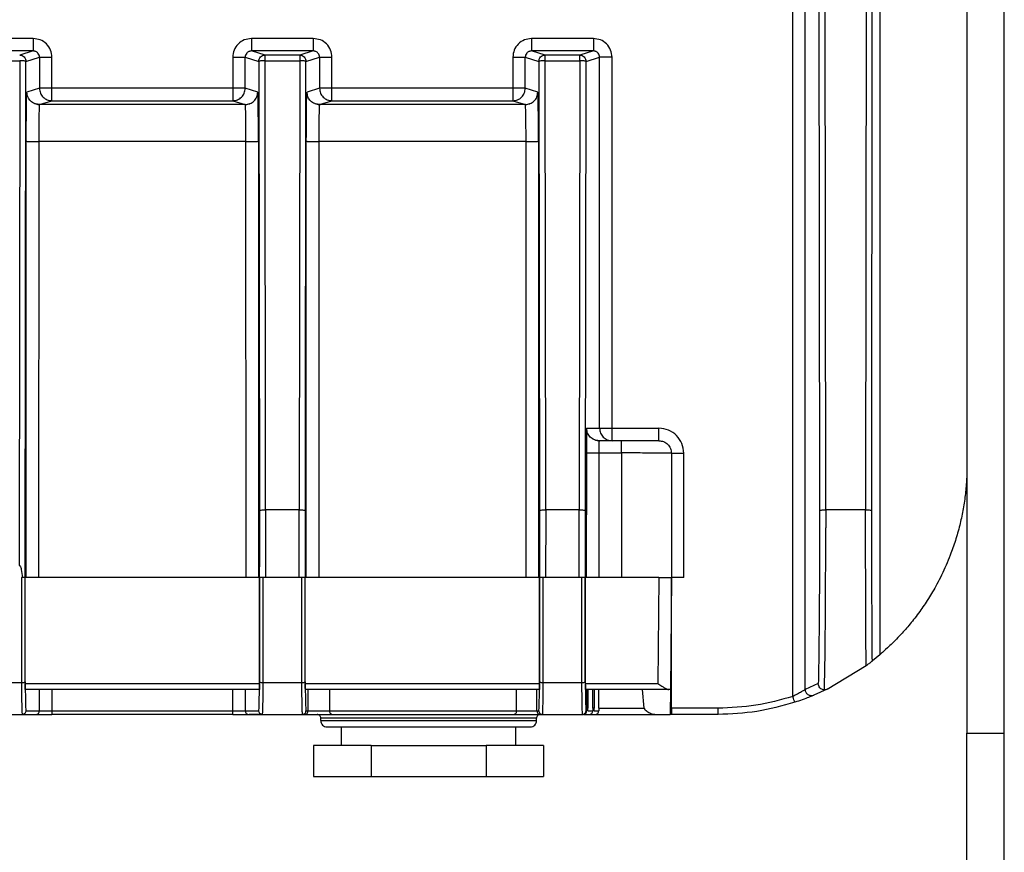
# Model space of a CAD drawing. Header units: millimetres. Extents: x -400 to 1650, y 544 to 1669.
# Tile 30 of 33: x 1562 to 1641, y 980 to 1047. Entities that reach past the tile are written whole.
import ezdxf

# ---------------------------------------------------------------- set-up
doc = ezdxf.new("R2010")
doc.units = ezdxf.units.MM

# ---------------------------------------------------------------- blocks, each defined once
blk = doc.blocks.new('Drawing View13')
at = {"color": 7, "linetype": 'Continuous', "lineweight": 25}
for p, q in [((335.161, 1.451), (335.161, 90.612)), ((336.16, 2.006), (336.16, 90.612)), ((349.147, 85.126), (349.147, -1.5)), ((352.147, -1.5), (352.147, 85.126)), ((342.147, 67.192), (342.147, 4.801)), ((337.242, 59.135), (337.3, 16.396)), ((337.8, 16.441), (337.742, 59.183)), ((341.042, 59.183), (341.006, 16.441)), ((341.506, 16.393), (341.542, 59.135)), ((274.133, 54.322), (269.161, 54.322)), ((296.633, 54.322), (291.661, 54.322)), ((319.133, 54.322), (314.161, 54.322)), ((274.133, 53.322), (269.161, 53.322)), ((274.133, 53.322), (273.042, 52.987)), ((292.751, 52.987), (291.661, 53.322)), ((296.633, 53.322), (291.661, 53.322)), ((296.633, 53.322), (295.542, 52.987)), ((315.251, 52.987), (314.161, 53.322)), ((319.133, 53.322), (314.161, 53.322)), ((319.133, 53.322), (318.042, 52.987)), ((270.251, 52.535), (273.043, 52.535)), ((273.043, 52.535), (272.991, 12.003)), ((273.486, 11), (273.542, 52.487)), ((273.542, 52.487), (274.633, 52.822)), ((274.633, 52.822), (274.633, 50.322)), ((275.633, 50.322), (275.633, 52.822)), ((290.161, 52.822), (290.161, 50.322)), ((291.16, 50.322), (291.16, 52.822)), ((291.16, 52.822), (292.251, 52.487)), ((292.251, 52.487), (292.3, 16.393)), ((295.542, 52.987), (292.751, 52.987)), ((292.8, 16.441), (292.751, 52.535)), ((292.751, 52.535), (295.542, 52.535)), ((295.542, 52.535), (295.493, 16.441)), ((295.994, 16.393), (296.042, 52.487)), ((296.042, 52.487), (297.133, 52.822)), ((297.133, 52.822), (297.133, 50.322)), ((298.133, 50.322), (298.133, 52.822)), ((312.661, 52.822), (312.661, 50.322)), ((313.66, 50.322), (313.66, 52.822)), ((313.66, 52.822), (314.751, 52.487)), ((314.751, 52.487), (314.8, 16.393)), ((318.042, 52.987), (315.251, 52.987)), ((315.3, 16.441), (315.251, 52.535)), ((315.251, 52.535), (318.042, 52.535)), ((318.042, 52.535), (317.993, 16.441)), ((318.494, 16.393), (318.542, 52.487)), ((318.542, 52.487), (319.633, 52.822)), ((319.633, 23), (319.633, 52.822)), ((320.633, 23), (320.633, 52.822)), ((274.633, 50.322), (273.627, 50.013)), ((290.161, 50.322), (275.633, 50.322)), ((292.167, 50.013), (291.16, 50.322)), ((297.133, 50.322), (296.127, 50.013)), ((312.661, 50.322), (298.133, 50.322)), ((314.667, 50.013), (313.66, 50.322)), ((274.618, 48.959), (274.283, 49.074)), ((274.627, 49.013), (274.301, 49.078)), ((274.627, 49.013), (275.633, 49.322)), ((275.633, 49.322), (290.161, 49.322)), ((290.161, 49.322), (291.167, 49.013)), ((291.167, 49.013), (291.492, 49.077)), ((291.51, 49.074), (291.175, 48.959)), ((297.118, 48.959), (296.783, 49.074)), ((297.127, 49.013), (296.801, 49.078)), ((297.127, 49.013), (298.133, 49.322)), ((298.133, 49.322), (312.661, 49.322)), ((312.661, 49.322), (313.667, 49.013)), ((313.667, 49.013), (313.992, 49.077)), ((314.01, 49.074), (313.675, 48.959)), ((274.627, 49.013), (274.616, 48.948)), ((291.167, 49.013), (274.627, 49.013)), ((291.177, 48.948), (291.167, 49.013)), ((297.127, 49.013), (297.116, 48.948)), ((313.667, 49.013), (297.127, 49.013)), ((313.677, 48.948), (313.667, 49.013)), ((273.565, 11), (273.571, 46.065)), ((274.571, 46.052), (274.565, 11)), ((291.223, 46.052), (274.571, 46.052)), ((291.228, 11), (291.223, 46.052)), ((292.222, 46.065), (292.229, 11)), ((296.065, 11), (296.071, 46.065)), ((297.071, 46.052), (297.065, 11)), ((313.723, 46.052), (297.071, 46.052)), ((313.728, 11), (313.723, 46.052)), ((314.722, 46.065), (314.729, 11)), ((318.595, 23), (319.633, 23)), ((320.633, 23), (324.397, 23)), ((319.173, 22.102), (319.073, 22.147)), ((321.397, 22), (319.594, 22)), ((318.567, 21.026), (318.565, 11)), ((319.566, 21.013), (319.565, 11)), ((319.566, 21.013), (321.397, 21.013)), ((321.397, 21.013), (321.397, 11)), ((325.397, 21), (325.397, 11)), ((326.397, 11), (326.397, 21)), ((295.493, 16.441), (292.8, 16.441)), ((292.8, 16.441), (292.8, 15)), ((295.493, 15.007), (295.493, 16.441)), ((317.993, 16.441), (315.3, 16.441)), ((315.3, 16.441), (315.3, 15.01)), ((317.993, 15), (317.993, 16.441)), ((341.005, 16.441), (337.8, 16.441)), ((337.8, 16.441), (337.8, 15)), ((341.005, 15), (341.005, 16.441)), ((273.281, 11), (273.185, 11)), ((273.185, 11), (273.185, 2.531)), ((273.322, 11), (273.281, 11)), ((273.485, 11), (273.322, 11)), ((273.485, 2.611), (273.485, 11)), ((292.306, 11), (273.487, 11)), ((273.488, 2.5), (273.488, 11)), ((292.306, 2.5), (292.306, 11)), ((292.609, 11), (292.309, 11)), ((292.309, 11), (292.309, 2.611)), ((292.609, 2.531), (292.609, 11)), ((295.685, 11), (292.609, 11)), ((295.985, 11), (295.685, 11)), ((295.685, 11), (295.685, 2.531)), ((295.985, 2.611), (295.985, 11)), ((314.806, 11), (295.987, 11)), ((295.988, 2.5), (295.988, 11)), ((314.806, 2.5), (314.806, 11)), ((315.109, 11), (314.809, 11)), ((314.809, 11), (314.809, 2.611)), ((315.109, 2.531), (315.109, 11)), ((318.185, 11), (315.109, 11)), ((318.485, 11), (318.185, 11)), ((318.185, 11), (318.185, 2.531)), ((318.485, 2.611), (318.485, 11)), ((318.488, 2.5), (318.488, 11)), ((324.397, 11), (318.497, 11)), ((324.397, 11), (324.323, 2.5)), ((325.397, 11), (325.318, 2)), ((325.397, 0.5), (325.397, 11)), ((342.147, 4.801), (341.546, 4.308)), ((337.924, 2.028), (341.046, 3.925)), ((273.185, 2.531), (270.109, 2.531)), ((273.488, 2.293), (273.488, 2.5)), ((273.488, 2.5), (292.306, 2.5)), ((292.304, 2.139), (292.309, 2.611)), ((295.685, 2.531), (292.609, 2.531)), ((295.988, 2.293), (295.988, 2.5)), ((295.988, 2.5), (314.806, 2.5)), ((314.804, 2.138), (314.809, 2.611)), ((318.185, 2.531), (315.109, 2.531)), ((318.488, 2.293), (318.488, 2.5)), ((318.488, 2.5), (324.323, 2.5)), ((325.328, 3.144), (325.397, 3.144)), ((337.2, 2.476), (336.161, 2.006)), ((273.488, 2.293), (273.504, 1.125)), ((292.299, 2), (273.495, 2)), ((274.633, 0.3), (274.633, 2)), ((275.633, 2), (275.633, 0.3)), ((290.161, 0.3), (290.161, 2)), ((291.16, 2), (291.16, 0.3)), ((295.988, 2.293), (296.004, 1.125)), ((314.799, 2), (295.995, 2)), ((296.214, 0.3), (296.214, 2)), ((297.938, 2), (297.938, 0.3)), ((312.951, 0.3), (312.951, 2)), ((314.592, 0.3), (314.592, 2)), ((318.488, 2.293), (318.504, 1.125)), ((325.184, 2), (318.495, 2)), ((318.597, 0.497), (318.597, 2)), ((318.686, 2), (318.687, 0.497)), ((319.088, 0.497), (319.088, 2)), ((319.187, 2), (319.187, 0.497)), ((319.58, 0.497), (319.58, 2)), ((323.224, 0.491), (323.077, 2)), ((325.318, 2), (325.301, 0)), ((337.923, 2.028), (336.853, 1.544)), ((273.241, 0), (274.333, 0)), ((273.535, 0.316), (273.541, 0.3)), ((273.541, 0.3), (274.633, 0.3)), ((274.633, 0.3), (275.633, 0.3)), ((275.633, 0.3), (275.633, 0)), ((275.633, 0.3), (290.161, 0.3)), ((290.161, 0.3), (291.16, 0.3)), ((290.161, 0), (290.161, 0.3)), ((291.16, 0.3), (292.252, 0.3)), ((291.46, 0), (292.552, 0)), ((292.252, 0.3), (292.259, 0.326)), ((292.259, 0.326), (292.272, 0.53)), ((295.741, 0), (295.914, 0)), ((296.035, 0.316), (296.041, 0.3)), ((296.041, 0.3), (296.214, 0.3)), ((296.214, 0.3), (297.938, 0.3)), ((297.938, 0.3), (312.951, 0.3)), ((312.951, 0.3), (314.592, 0.3)), ((314.592, 0.3), (314.752, 0.3)), ((314.752, 0.3), (314.759, 0.326)), ((314.759, 0.326), (314.772, 0.53)), ((314.892, 0), (315.052, 0)), ((315.052, 0), (318.248, 0)), ((318.248, 0), (318.286, 0)), ((318.435, 0.026), (318.39, 0)), ((318.535, 0.316), (318.541, 0.3)), ((318.541, 0.3), (318.593, 0.3)), ((318.69, 0.3), (319.085, 0.3)), ((318.924, 0.025), (318.89, 0)), ((319.19, 0.3), (319.577, 0.3)), ((319.551, 0.491), (323.224, 0.491)), ((329.147, 0.5), (325.397, 0.5)), ((270.052, 0), (273.241, 0)), ((274.333, 0), (275.633, 0)), ((290.161, 0), (275.633, 0)), ((290.161, 0), (291.46, 0)), ((292.542, 0), (291.487, 0)), ((292.552, 0), (295.741, 0)), ((295.914, 0), (298.155, 0)), ((297.227, -0.487), (297.232, -0.308)), ((297.227, -0.487), (314.567, -0.487)), ((297.296, -0.308), (297.232, -0.308)), ((314.562, -0.308), (297.296, -0.308)), ((298.155, 0), (312.758, 0)), ((312.758, 0), (314.892, 0)), ((314.567, -0.487), (314.562, -0.308)), ((315.042, 0), (314.919, 0)), ((318.39, 0), (318.785, 0)), ((318.781, 0), (318.89, 0)), ((318.89, 0), (319.277, 0)), ((319.263, 0), (324.114, 0)), ((324.114, 0), (325.301, 0)), ((325.397, 0), (325.33, 0)), ((329.147, 0), (325.397, 0)), ((297.727, -1), (297.788, -1)), ((297.788, -1), (314.067, -1)), ((298.897, -2.5), (298.897, -1)), ((312.897, -2.5), (312.897, -1)), ((349.147, -52), (349.147, -1.5)), ((349.147, -1.5), (352.147, -1.5)), ((352.147, -52), (352.147, -1.5)), ((301.278, -2.5), (296.659, -2.5)), ((296.659, -2.5), (296.659, -5)), ((301.278, -2.5), (310.516, -2.5)), ((301.278, -2.5), (301.278, -5)), ((315.134, -2.5), (310.516, -2.5)), ((310.516, -2.5), (310.516, -5)), ((315.134, -2.5), (315.134, -5)), ((296.659, -5), (301.278, -5)), ((301.278, -5), (310.516, -5)), ((310.516, -5), (315.134, -5))]:
    blk.add_line(p, q, dxfattribs=at)
at = {"color": 7, "linetype": 'Continuous', "lineweight": 25, "flags": 128}
for points in [[(312.951, 0.3), (312.947, 0.241), (312.936, 0.185), (312.918, 0.133), (312.894, 0.088), (312.865, 0.051), (312.832, 0.023), (312.796, 0.006), (312.758, 0)], [(319, 0.021), (318.949, 0.006), (318.89, 0)]]:
    blk.add_lwpolyline(points, dxfattribs=at)
at = {"color": 7, "linetype": 'Continuous', "lineweight": 25}
for centre, radius, start, end in [((274.333, 0.3), 0.3, 270.0032, 0.00279), ((291.46, 0.3), 0.3, 179.99721, 269.99721), ((295.914, 0.3), 0.3, 270.0032, 0.00279), ((296.932, -0.3), 0.3, 358.5, 90), ((298.204, 0.264), 0.269, 172.36098, 259.41322), ((314.862, -0.3), 0.3, 90, 181.5), ((314.892, 0.3), 0.3, 179.99721, 269.99721), ((318.293, 0.3), 0.3, 268.6343, 0.00288), ((318.39, 0.3), 0.3, 270.00036, 303.79208), ((318.785, 0.3), 0.3, 270.00277, 0.00279), ((319.277, 0.3), 0.3, 270.00279, 0.00279), ((297.727, -0.5), 0.5, 178.5, 270), ((314.067, -0.5), 0.5, 270, 1.5)]:
    blk.add_arc(centre, radius, start, end, dxfattribs=at)
for points, knots in [([(275.633, 52.822), (275.61, 53.02), (275.564, 53.416), (275.214, 53.913), (274.717, 54.256), (274.326, 54.3), (274.133, 54.322)], [0, 0, 0, 0, 0.251221, 0.503357, 0.753722, 1, 1, 1, 1]), ([(291.661, 54.322), (291.464, 54.3), (291.07, 54.254), (290.574, 53.907), (290.228, 53.411), (290.183, 53.018), (290.161, 52.822)], [0, 0, 0, 0, 0.250319, 0.500644, 0.750626, 1, 1, 1, 1]), ([(298.133, 52.822), (298.11, 53.02), (298.064, 53.416), (297.714, 53.913), (297.217, 54.256), (296.826, 54.3), (296.633, 54.322)], [0, 0, 0, 0, 0.251221, 0.503357, 0.753722, 1, 1, 1, 1]), ([(314.161, 54.322), (313.964, 54.3), (313.57, 54.254), (313.074, 53.907), (312.728, 53.411), (312.683, 53.018), (312.661, 52.822)], [0, 0, 0, 0, 0.250319, 0.500644, 0.750626, 1, 1, 1, 1]), ([(320.633, 52.822), (320.61, 53.02), (320.564, 53.416), (320.214, 53.913), (319.717, 54.256), (319.326, 54.3), (319.133, 54.322)], [0, 0, 0, 0, 0.25122, 0.503357, 0.753722, 1, 1, 1, 1]), ([(274.29, 53.294), (274.274, 53.3), (274.224, 53.319), (274.17, 53.321), (274.133, 53.322)], [0, 0, 0, 0, 0.311041, 1, 1, 1, 1]), ([(274.633, 52.822), (274.627, 52.88), (274.615, 53.002), (274.53, 53.137), (274.434, 53.225), (274.36, 53.273), (274.308, 53.288), (274.29, 53.294)], [0, 0, 0, 0, 0.279303, 0.581482, 0.741952, 0.908229, 1, 1, 1, 1]), ([(291.505, 53.294), (291.486, 53.289), (291.435, 53.273), (291.36, 53.226), (291.263, 53.138), (291.179, 53.002), (291.166, 52.881), (291.16, 52.822)], [0, 0, 0, 0, 0.093401, 0.259123, 0.419152, 0.720789, 1, 1, 1, 1]), ([(291.661, 53.322), (291.623, 53.321), (291.57, 53.319), (291.52, 53.3), (291.505, 53.294)], [0, 0, 0, 0, 0.694209, 1, 1, 1, 1]), ([(296.79, 53.294), (296.774, 53.3), (296.724, 53.319), (296.67, 53.321), (296.633, 53.322)], [0, 0, 0, 0, 0.311041, 1, 1, 1, 1]), ([(297.133, 52.822), (297.127, 52.88), (297.115, 53.002), (297.03, 53.137), (296.934, 53.225), (296.86, 53.273), (296.808, 53.288), (296.79, 53.294)], [0, 0, 0, 0, 0.279303, 0.581482, 0.741952, 0.908229, 1, 1, 1, 1]), ([(314.005, 53.294), (313.986, 53.289), (313.935, 53.273), (313.86, 53.226), (313.763, 53.138), (313.679, 53.002), (313.666, 52.881), (313.66, 52.822)], [0, 0, 0, 0, 0.0934006, 0.2591232, 0.4191517, 0.7207892, 1, 1, 1, 1]), ([(314.161, 53.322), (314.123, 53.321), (314.07, 53.319), (314.02, 53.3), (314.005, 53.294)], [0, 0, 0, 0, 0.694209, 1, 1, 1, 1]), ([(319.29, 53.294), (319.274, 53.3), (319.224, 53.319), (319.17, 53.321), (319.133, 53.322)], [0, 0, 0, 0, 0.31104, 1, 1, 1, 1]), ([(319.633, 52.822), (319.627, 52.88), (319.615, 53.002), (319.53, 53.137), (319.434, 53.225), (319.36, 53.273), (319.308, 53.288), (319.29, 53.294)], [0, 0, 0, 0, 0.279303, 0.581482, 0.741951, 0.908228, 1, 1, 1, 1]), ([(273.588, 48.854), (273.593, 49.184), (273.605, 49.845), (273.619, 49.957), (273.627, 50.013)], [0, 0, 0, 0, 0.499238, 1, 1, 1, 1]), ([(274.301, 49.078), (274.282, 49.081), (274.134, 49.107), (273.905, 49.296), (273.671, 49.618), (273.642, 49.881), (273.627, 50.013)], [0, 0, 0, 0, 0.047068, 0.364712, 0.682356, 1, 1, 1, 1]), ([(291.492, 49.077), (291.511, 49.081), (291.659, 49.107), (291.888, 49.296), (292.122, 49.618), (292.152, 49.881), (292.167, 50.013)], [0, 0, 0, 0, 0.047489, 0.364993, 0.682496, 1, 1, 1, 1]), ([(292.206, 48.854), (292.2, 49.184), (292.189, 49.845), (292.174, 49.957), (292.167, 50.013)], [0, 0, 0, 0, 0.499257, 1, 1, 1, 1]), ([(296.088, 48.854), (296.093, 49.184), (296.105, 49.845), (296.119, 49.957), (296.127, 50.013)], [0, 0, 0, 0, 0.4992382, 1, 1, 1, 1]), ([(296.801, 49.078), (296.782, 49.081), (296.634, 49.107), (296.405, 49.296), (296.171, 49.618), (296.142, 49.881), (296.127, 50.013)], [0, 0, 0, 0, 0.047068, 0.364712, 0.682356, 1, 1, 1, 1]), ([(313.992, 49.077), (314.011, 49.081), (314.159, 49.107), (314.388, 49.296), (314.622, 49.618), (314.652, 49.881), (314.667, 50.013)], [0, 0, 0, 0, 0.047489, 0.364993, 0.682496, 1, 1, 1, 1]), ([(314.706, 48.854), (314.7, 49.184), (314.689, 49.845), (314.674, 49.957), (314.667, 50.013)], [0, 0, 0, 0, 0.499257, 1, 1, 1, 1]), ([(273.571, 46.065), (273.572, 46.589), (273.574, 47.634), (273.583, 48.448), (273.588, 48.854)], [0, 0, 0, 0, 0.500751, 1, 1, 1, 1]), ([(274.616, 48.948), (274.616, 48.944), (274.611, 48.919), (274.601, 48.695), (274.586, 48.165), (274.574, 47.207), (274.572, 46.433), (274.571, 46.052)], [0, 0, 0, 0, 0.029015, 0.178943, 0.433001, 0.721269, 1, 1, 1, 1]), ([(291.223, 46.052), (291.222, 46.431), (291.22, 47.205), (291.207, 48.165), (291.192, 48.696), (291.182, 48.92), (291.178, 48.944), (291.177, 48.948)], [0, 0, 0, 0, 0.277737, 0.566784, 0.821778, 0.971538, 1, 1, 1, 1]), ([(292.222, 46.065), (292.221, 46.589), (292.22, 47.635), (292.21, 48.448), (292.206, 48.854)], [0, 0, 0, 0, 0.500773, 1, 1, 1, 1]), ([(296.071, 46.065), (296.072, 46.589), (296.074, 47.634), (296.083, 48.448), (296.088, 48.854)], [0, 0, 0, 0, 0.500751, 1, 1, 1, 1]), ([(297.116, 48.948), (297.116, 48.944), (297.111, 48.919), (297.101, 48.695), (297.086, 48.165), (297.074, 47.207), (297.072, 46.433), (297.071, 46.052)], [0, 0, 0, 0, 0.029015, 0.178943, 0.433001, 0.721269, 1, 1, 1, 1]), ([(313.723, 46.052), (313.722, 46.431), (313.72, 47.205), (313.707, 48.165), (313.692, 48.696), (313.682, 48.92), (313.678, 48.944), (313.677, 48.948)], [0, 0, 0, 0, 0.277737, 0.566784, 0.821778, 0.971538, 1, 1, 1, 1]), ([(314.722, 46.065), (314.721, 46.589), (314.72, 47.635), (314.71, 48.448), (314.706, 48.854)], [0, 0, 0, 0, 0.500773, 1, 1, 1, 1]), ([(318.595, 23), (318.591, 22.971), (318.584, 22.911), (318.574, 22.455), (318.568, 21.802), (318.567, 21.284), (318.567, 21.026)], [0, 0, 0, 0, 0.249449, 0.500975, 0.751987, 1, 1, 1, 1]), ([(318.574, 22.345), (318.572, 22.244), (318.571, 22.132), (318.571, 22.004), (318.571, 21.991)], [0, 0, 0, 0, 0.900742, 1, 1, 1, 1]), ([(318.571, 21.991), (318.571, 21.892), (318.571, 21.685), (318.575, 21.349), (318.58, 21.12), (318.583, 21.007)], [0, 0, 0, 0, 0.315016, 0.662192, 1, 1, 1, 1]), ([(319.598, 21.982), (319.508, 21.99), (319.385, 22.002), (319.276, 22.055), (319.246, 22.069)], [0, 0, 0, 0, 0.7323024, 1, 1, 1, 1]), ([(319.594, 22), (319.592, 21.995), (319.588, 21.985), (319.582, 21.908), (319.578, 21.798), (319.573, 21.618), (319.568, 21.354), (319.567, 21.122), (319.566, 21.013)], [0, 0, 0, 0, 0.147988, 0.289474, 0.424455, 0.552929, 0.789339, 1, 1, 1, 1]), ([(325.397, 21), (325.374, 21.001), (325.331, 21.003), (324.959, 21.007), (324.375, 21.009), (323.613, 21.011), (322.683, 21.013), (321.907, 21.013), (321.397, 21.013)], [0, 0, 0, 0, 0.155078, 0.29027, 0.500157, 0.630538, 0.757491, 1, 1, 1, 1]), ([(349.147, 20), (349.14, 19.598), (349.126, 18.791), (349.011, 17.577), (348.827, 16.369), (348.563, 15.149), (348.222, 13.947), (347.847, 12.883), (347.47, 11.969), (347.107, 11.187), (346.629, 10.263), (346.032, 9.256), (345.298, 8.182), (344.548, 7.222), (343.699, 6.26), (342.892, 5.459), (342.269, 4.904), (342.188, 4.836), (342.147, 4.801)], [0, 0, 0, 0, 0.033351, 0.066943, 0.102404, 0.13864, 0.17882, 0.220412, 0.252366, 0.285216, 0.319108, 0.379398, 0.442675, 0.519349, 0.599528, 0.724977, 0.85935, 1, 1, 1, 1]), ([(292.801, 15), (292.8, 14.324), (292.8, 12.972), (292.796, 11.657), (292.793, 11)], [0, 0, 0, 0, 0.5, 1, 1, 1, 1]), ([(295.5, 11), (295.498, 11.659), (295.494, 12.976), (295.493, 14.33), (295.493, 15.007)], [0, 0, 0, 0, 0.5, 1, 1, 1, 1]), ([(315.301, 15.01), (315.3, 14.333), (315.3, 12.978), (315.296, 11.659), (315.293, 11)], [0, 0, 0, 0, 0.5, 1, 1, 1, 1]), ([(318, 11), (317.998, 11.657), (317.994, 12.972), (317.993, 14.324), (317.993, 15)], [0, 0, 0, 0, 0.5, 1, 1, 1, 1]), ([(337.693, 1.976), (337.701, 2.324), (337.719, 3.02), (337.74, 4.186), (337.754, 5.312), (337.765, 6.354), (337.771, 7.093), (337.773, 7.473), (337.773, 7.475), (337.773, 7.477), (337.773, 7.481), (337.773, 7.488), (337.773, 7.504), (337.774, 7.539), (337.774, 7.623), (337.776, 7.84), (337.78, 8.451), (337.787, 9.484), (337.794, 10.999), (337.799, 12.851), (337.8, 14.241), (337.801, 15)], [0, 0, 0, 0, 0.124981, 0.250049, 0.333392, 0.416736, 0.500066, 0.500207, 0.500282, 0.500418, 0.500671, 0.501155, 0.502118, 0.50416, 0.50883, 0.520433, 0.551557, 0.640292, 0.735823, 0.855733, 1, 1, 1, 1]), ([(341.046, 3.925), (341.04, 4.672), (341.028, 6.164), (341.015, 8.91), (341.007, 11.884), (341.006, 13.961), (341.005, 15)], [0, 0, 0, 0, 0.25, 0.5, 0.75, 1, 1, 1, 1]), ([(272.991, 12.003), (273.006, 11.994), (273.035, 11.975), (273.12, 11.872), (273.195, 11.531), (273.246, 11.217), (273.281, 11)], [0, 0, 0, 0, 0.049531, 0.095807, 0.372529, 1, 1, 1, 1]), ([(341.046, 3.925), (341.079, 3.949), (341.139, 3.994), (341.233, 4.064), (341.318, 4.13), (341.395, 4.189), (341.46, 4.24), (341.509, 4.278), (341.54, 4.303), (341.544, 4.306), (341.546, 4.308)], [0, 0, 0, 0, 0.151158, 0.281733, 0.395149, 0.496594, 0.603767, 0.718923, 0.84939, 1, 1, 1, 1]), ([(273.485, 2.611), (273.483, 2.605), (273.479, 2.593), (273.452, 2.573), (273.396, 2.552), (273.3, 2.535), (273.223, 2.532), (273.185, 2.531)], [0, 0, 0, 0, 0.152128, 0.28816, 0.511004, 0.76049, 1, 1, 1, 1]), ([(273.185, 2.531), (273.188, 2.165), (273.194, 1.434), (273.208, 0.635), (273.224, 0.1), (273.236, 0.033), (273.241, 0)], [0, 0, 0, 0, 0.249999, 0.499999, 0.75, 1, 1, 1, 1]), ([(273.485, 2.611), (273.485, 2.553), (273.486, 2.437), (273.488, 2.341), (273.488, 2.293)], [0, 0, 0, 0, 0.504365, 1, 1, 1, 1]), ([(292.609, 2.531), (292.571, 2.532), (292.493, 2.535), (292.397, 2.553), (292.342, 2.573), (292.314, 2.593), (292.31, 2.605), (292.309, 2.611)], [0, 0, 0, 0, 0.240285, 0.490103, 0.712202, 0.848004, 1, 1, 1, 1]), ([(292.552, 0), (292.558, 0.033), (292.569, 0.1), (292.585, 0.635), (292.599, 1.434), (292.606, 2.165), (292.609, 2.531)], [0, 0, 0, 0, 0.25, 0.500001, 0.750001, 1, 1, 1, 1]), ([(295.985, 2.611), (295.983, 2.605), (295.979, 2.593), (295.952, 2.573), (295.896, 2.552), (295.8, 2.535), (295.723, 2.532), (295.685, 2.531)], [0, 0, 0, 0, 0.1521282, 0.2881599, 0.5110041, 0.7604897, 1, 1, 1, 1]), ([(295.685, 2.531), (295.688, 2.165), (295.694, 1.434), (295.708, 0.635), (295.724, 0.1), (295.736, 0.033), (295.741, 0)], [0, 0, 0, 0, 0.249999, 0.499999, 0.75, 1, 1, 1, 1]), ([(295.985, 2.611), (295.985, 2.553), (295.986, 2.437), (295.988, 2.341), (295.988, 2.293)], [0, 0, 0, 0, 0.5043636, 1, 1, 1, 1]), ([(315.109, 2.531), (315.071, 2.532), (314.993, 2.535), (314.897, 2.553), (314.842, 2.573), (314.814, 2.593), (314.81, 2.605), (314.809, 2.611)], [0, 0, 0, 0, 0.240285, 0.490103, 0.712202, 0.848004, 1, 1, 1, 1]), ([(315.052, 0), (315.058, 0.033), (315.069, 0.1), (315.085, 0.635), (315.099, 1.434), (315.106, 2.165), (315.109, 2.531)], [0, 0, 0, 0, 0.25, 0.500001, 0.750001, 1, 1, 1, 1]), ([(318.485, 2.611), (318.483, 2.605), (318.479, 2.593), (318.452, 2.573), (318.396, 2.552), (318.3, 2.535), (318.223, 2.532), (318.185, 2.531)], [0, 0, 0, 0, 0.1521293, 0.2881637, 0.5110181, 0.7605938, 1, 1, 1, 1]), ([(318.185, 2.531), (318.189, 2.119), (318.195, 1.394), (318.209, 0.581), (318.224, 0.085), (318.241, 0.026), (318.248, 0)], [0, 0, 0, 0, 0.283076, 0.497083, 0.782009, 1, 1, 1, 1]), ([(318.485, 2.611), (318.485, 2.553), (318.486, 2.437), (318.488, 2.341), (318.488, 2.293)], [0, 0, 0, 0, 0.504365, 1, 1, 1, 1]), ([(324.323, 2.5), (324.426, 2.426), (324.608, 2.296), (324.854, 2.136), (325.048, 2.025), (325.142, 2.008), (325.184, 2)], [0, 0, 0, 0, 0.323479, 0.57055, 0.805212, 1, 1, 1, 1]), ([(337.693, 1.973), (337.656, 1.976), (337.584, 1.982), (337.457, 2.029), (337.326, 2.126), (337.22, 2.289), (337.207, 2.413), (337.2, 2.476)], [0, 0, 0, 0, 0.139776, 0.2718, 0.512257, 0.752813, 1, 1, 1, 1]), ([(292.272, 0.53), (292.278, 0.706), (292.291, 1.06), (292.299, 1.777), (292.304, 2.139)], [0, 0, 0, 0, 0.495467, 1, 1, 1, 1]), ([(314.772, 0.53), (314.778, 0.706), (314.791, 1.06), (314.799, 1.777), (314.804, 2.138)], [0, 0, 0, 0, 0.495488, 1, 1, 1, 1]), ([(336.16, 2.006), (336.156, 2.003), (336.146, 1.996), (336.081, 1.956), (335.983, 1.896), (335.813, 1.796), (335.538, 1.64), (335.287, 1.514), (335.161, 1.451)], [0, 0, 0, 0, 0.1200104, 0.2451175, 0.3631834, 0.4945916, 0.7468282, 1, 1, 1, 1]), ([(337.925, 2.025), (337.89, 2.01), (337.837, 1.988), (337.754, 1.974), (337.712, 1.973), (337.693, 1.973)], [0, 0, 0, 0, 0.513068, 0.782642, 1, 1, 1, 1]), ([(273.504, 1.125), (273.509, 0.925), (273.519, 0.525), (273.53, 0.386), (273.535, 0.316)], [0, 0, 0, 0, 0.497773, 1, 1, 1, 1]), ([(296.004, 1.125), (296.009, 0.925), (296.019, 0.525), (296.03, 0.386), (296.035, 0.316)], [0, 0, 0, 0, 0.497773, 1, 1, 1, 1]), ([(318.504, 1.125), (318.509, 0.925), (318.519, 0.525), (318.53, 0.386), (318.535, 0.316)], [0, 0, 0, 0, 0.497773, 1, 1, 1, 1]), ([(336.853, 1.544), (336.848, 1.542), (336.838, 1.538), (336.721, 1.49), (336.445, 1.378), (335.933, 1.182), (335.522, 1.044), (335.315, 0.975)], [0, 0, 0, 0, 0.110001, 0.222587, 0.46808, 0.732522, 1, 1, 1, 1]), ([(318.435, 0.022), (318.448, 0.02), (318.491, 0.013), (318.532, 0.037), (318.561, 0.053)], [0, 0, 0, 0, 0.301474, 1, 1, 1, 1]), ([(318.597, 0.497), (318.597, 0.496), (318.597, 0.496), (318.597, 0.495), (318.597, 0.495), (318.597, 0.493), (318.597, 0.49), (318.597, 0.485), (318.597, 0.477), (318.597, 0.461), (318.597, 0.433), (318.596, 0.387), (318.596, 0.337), (318.595, 0.31), (318.594, 0.301), (318.594, 0.3), (318.593, 0.3)], [0, 0, 0, 0, 0.001576, 0.002814, 0.005025, 0.008975, 0.016032, 0.028647, 0.05122, 0.09169, 0.164504, 0.296531, 0.541009, 0.795934, 0.910191, 1, 1, 1, 1]), ([(318.686, 0.497), (318.684, 0.496), (318.681, 0.495), (318.657, 0.494), (318.628, 0.493), (318.604, 0.492), (318.597, 0.492)], [0, 0, 0, 0, 0.289842, 0.579683, 0.869525, 1, 1, 1, 1]), ([(318.69, 0.3), (318.69, 0.302), (318.689, 0.307), (318.688, 0.345), (318.687, 0.385), (318.687, 0.419), (318.687, 0.457), (318.687, 0.483), (318.687, 0.497)], [0, 0, 0, 0, 0.269451, 0.526345, 0.655999, 0.774114, 0.886538, 1, 1, 1, 1]), ([(318.924, 0.018), (318.93, 0.016), (318.955, 0.006), (318.98, 0.015), (319, 0.021)], [0, 0, 0, 0, 0.241141, 1, 1, 1, 1]), ([(319.088, 0.497), (319.088, 0.496), (319.088, 0.496), (319.088, 0.495), (319.088, 0.495), (319.088, 0.493), (319.088, 0.49), (319.088, 0.486), (319.088, 0.477), (319.088, 0.462), (319.088, 0.435), (319.087, 0.389), (319.087, 0.339), (319.086, 0.311), (319.085, 0.302), (319.085, 0.3), (319.085, 0.3), (319.085, 0.3), (319.085, 0.3)], [0, 0, 0, 0, 0.001626, 0.002903, 0.005185, 0.00926, 0.01654, 0.029551, 0.052818, 0.094469, 0.169143, 0.303426, 0.547912, 0.799311, 0.91166, 0.961159, 0.982918, 1, 1, 1, 1]), ([(319.187, 0.497), (319.184, 0.496), (319.18, 0.495), (319.147, 0.493), (319.115, 0.493), (319.091, 0.492), (319.088, 0.492)], [0, 0, 0, 0, 0.318497, 0.636994, 0.955491, 1, 1, 1, 1]), ([(319.19, 0.3), (319.19, 0.303), (319.189, 0.31), (319.188, 0.362), (319.187, 0.421), (319.187, 0.463), (319.187, 0.482), (319.187, 0.49), (319.187, 0.494), (319.187, 0.495), (319.187, 0.496), (319.187, 0.496), (319.187, 0.497)], [0, 0, 0, 0, 0.28891, 0.571893, 0.813191, 0.918058, 0.963998, 0.984169, 0.993037, 0.996936, 0.998652, 1, 1, 1, 1]), ([(319.58, 0.497), (319.58, 0.496), (319.58, 0.496), (319.58, 0.495), (319.58, 0.495), (319.58, 0.493), (319.58, 0.49), (319.58, 0.486), (319.58, 0.477), (319.58, 0.462), (319.58, 0.436), (319.58, 0.391), (319.579, 0.34), (319.578, 0.311), (319.577, 0.302), (319.577, 0.3), (319.577, 0.3), (319.577, 0.3), (319.577, 0.3), (319.577, 0.3), (319.577, 0.3)], [0, 0, 0, 0, 0.00166, 0.002964, 0.005294, 0.009455, 0.016887, 0.030168, 0.053911, 0.096378, 0.172368, 0.308361, 0.553199, 0.80205, 0.912882, 0.961695, 0.983154, 0.992589, 0.99674, 1, 1, 1, 1]), ([(323.224, 0.491), (323.226, 0.48), (323.231, 0.455), (323.304, 0.34), (323.503, 0.204), (323.796, 0.039), (324.016, 0.012), (324.114, 0)], [0, 0, 0, 0, 0.030977, 0.07052, 0.388497, 0.726519, 1, 1, 1, 1])]:
    blk.add_open_spline(points, degree=3, knots=knots, dxfattribs=at)
for points in [[(274.133, 54.322), (274.133, 54.192), (274.133, 53.93), (274.133, 53.6), (274.133, 53.369), (274.133, 53.338), (274.133, 53.322)], [(291.661, 54.322), (291.661, 54.192), (291.661, 53.93), (291.661, 53.6), (291.661, 53.369), (291.661, 53.338), (291.661, 53.322)], [(296.633, 54.322), (296.633, 54.192), (296.633, 53.93), (296.633, 53.6), (296.633, 53.369), (296.633, 53.338), (296.633, 53.322)], [(314.161, 54.322), (314.161, 54.192), (314.161, 53.93), (314.161, 53.6), (314.161, 53.369), (314.161, 53.338), (314.161, 53.322)], [(319.133, 54.322), (319.133, 54.192), (319.133, 53.93), (319.133, 53.6), (319.133, 53.369), (319.133, 53.338), (319.133, 53.322)], [(273.042, 52.987), (273.108, 52.979), (273.239, 52.964), (273.404, 52.849), (273.52, 52.683), (273.535, 52.552), (273.542, 52.487)], [(273.542, 52.487), (273.534, 52.493), (273.517, 52.505), (273.402, 52.521), (273.237, 52.532), (273.108, 52.534), (273.043, 52.535)], [(274.633, 52.822), (274.65, 52.822), (274.683, 52.822), (274.915, 52.822), (275.243, 52.822), (275.503, 52.822), (275.633, 52.822)], [(290.161, 52.822), (290.29, 52.822), (290.55, 52.822), (290.879, 52.822), (291.111, 52.822), (291.144, 52.822), (291.16, 52.822)], [(292.251, 52.487), (292.259, 52.552), (292.274, 52.683), (292.389, 52.849), (292.555, 52.964), (292.686, 52.979), (292.751, 52.987)], [(292.751, 52.535), (292.686, 52.534), (292.556, 52.532), (292.392, 52.521), (292.276, 52.505), (292.259, 52.493), (292.251, 52.487)], [(292.751, 52.535), (292.751, 52.595), (292.751, 52.716), (292.751, 52.864), (292.751, 52.966), (292.751, 52.98), (292.751, 52.987)], [(295.542, 52.987), (295.542, 52.98), (295.542, 52.966), (295.542, 52.864), (295.542, 52.716), (295.542, 52.595), (295.542, 52.535)], [(295.542, 52.987), (295.608, 52.979), (295.739, 52.964), (295.904, 52.849), (296.02, 52.683), (296.035, 52.552), (296.042, 52.487)], [(296.042, 52.487), (296.034, 52.493), (296.017, 52.505), (295.901, 52.521), (295.737, 52.532), (295.607, 52.534), (295.542, 52.535)], [(297.133, 52.822), (297.15, 52.822), (297.183, 52.822), (297.415, 52.822), (297.743, 52.822), (298.003, 52.822), (298.133, 52.822)], [(312.661, 52.822), (312.79, 52.822), (313.05, 52.822), (313.379, 52.822), (313.611, 52.822), (313.644, 52.822), (313.66, 52.822)], [(314.751, 52.487), (314.759, 52.552), (314.774, 52.683), (314.889, 52.849), (315.055, 52.964), (315.186, 52.979), (315.251, 52.987)], [(315.251, 52.535), (315.186, 52.534), (315.056, 52.532), (314.892, 52.521), (314.776, 52.505), (314.759, 52.493), (314.751, 52.487)], [(315.251, 52.535), (315.251, 52.595), (315.251, 52.716), (315.251, 52.864), (315.251, 52.966), (315.251, 52.98), (315.251, 52.987)], [(318.042, 52.535), (318.042, 52.595), (318.042, 52.716), (318.042, 52.864), (318.042, 52.966), (318.042, 52.98), (318.042, 52.987)], [(318.042, 52.987), (318.108, 52.979), (318.239, 52.964), (318.404, 52.849), (318.52, 52.683), (318.535, 52.552), (318.542, 52.487)], [(318.542, 52.487), (318.534, 52.493), (318.517, 52.505), (318.401, 52.521), (318.237, 52.532), (318.107, 52.534), (318.042, 52.535)], [(320.633, 52.822), (320.503, 52.822), (320.243, 52.822), (319.915, 52.822), (319.683, 52.822), (319.65, 52.822), (319.633, 52.822)], [(274.633, 50.322), (274.648, 50.191), (274.678, 49.929), (274.909, 49.599), (275.24, 49.367), (275.502, 49.337), (275.633, 49.322)], [(275.633, 50.322), (275.503, 50.322), (275.243, 50.322), (274.915, 50.322), (274.683, 50.322), (274.65, 50.322), (274.633, 50.322)], [(275.633, 49.322), (275.633, 49.338), (275.633, 49.369), (275.633, 49.6), (275.633, 49.93), (275.633, 50.192), (275.633, 50.322)], [(290.161, 49.322), (290.292, 49.337), (290.554, 49.367), (290.884, 49.599), (291.115, 49.929), (291.145, 50.191), (291.16, 50.322)], [(291.16, 50.322), (291.144, 50.322), (291.111, 50.322), (290.879, 50.322), (290.55, 50.322), (290.29, 50.322), (290.161, 50.322)], [(290.161, 50.322), (290.161, 50.192), (290.161, 49.93), (290.161, 49.6), (290.161, 49.369), (290.161, 49.338), (290.161, 49.322)], [(297.133, 50.322), (297.148, 50.191), (297.178, 49.929), (297.409, 49.599), (297.74, 49.367), (298.002, 49.337), (298.133, 49.322)], [(298.133, 50.322), (298.003, 50.322), (297.743, 50.322), (297.415, 50.322), (297.183, 50.322), (297.15, 50.322), (297.133, 50.322)], [(298.133, 49.322), (298.133, 49.338), (298.133, 49.369), (298.133, 49.6), (298.133, 49.93), (298.133, 50.192), (298.133, 50.322)], [(312.661, 49.322), (312.792, 49.337), (313.054, 49.367), (313.384, 49.599), (313.615, 49.929), (313.645, 50.191), (313.66, 50.322)], [(313.66, 50.322), (313.644, 50.322), (313.611, 50.322), (313.379, 50.322), (313.05, 50.322), (312.79, 50.322), (312.661, 50.322)], [(312.661, 50.322), (312.661, 50.192), (312.661, 49.93), (312.661, 49.6), (312.661, 49.369), (312.661, 49.338), (312.661, 49.322)], [(273.571, 46.065), (273.588, 46.064), (273.621, 46.06), (273.853, 46.056), (274.181, 46.053), (274.441, 46.052), (274.571, 46.052)], [(291.223, 46.052), (291.353, 46.052), (291.612, 46.053), (291.941, 46.056), (292.173, 46.06), (292.206, 46.064), (292.222, 46.065)], [(296.071, 46.065), (296.088, 46.064), (296.121, 46.06), (296.353, 46.056), (296.681, 46.053), (296.941, 46.052), (297.071, 46.052)], [(313.723, 46.052), (313.853, 46.052), (314.112, 46.053), (314.441, 46.056), (314.673, 46.06), (314.706, 46.064), (314.722, 46.065)], [(319.594, 22), (319.463, 22.015), (319.201, 22.045), (318.871, 22.276), (318.64, 22.607), (318.61, 22.869), (318.595, 23)], [(319.633, 23), (319.648, 22.869), (319.678, 22.607), (319.909, 22.276), (320.24, 22.045), (320.502, 22.015), (320.633, 22)], [(319.633, 23), (319.65, 23), (319.683, 23), (319.915, 23), (320.243, 23), (320.503, 23), (320.633, 23)], [(320.633, 22), (320.633, 22.015), (320.633, 22.045), (320.633, 22.276), (320.633, 22.607), (320.633, 22.869), (320.633, 23)], [(326.397, 21), (326.367, 21.262), (326.307, 21.786), (325.844, 22.447), (325.183, 22.91), (324.659, 22.97), (324.397, 23)], [(324.397, 22), (324.397, 22.015), (324.397, 22.045), (324.397, 22.276), (324.397, 22.607), (324.397, 22.869), (324.397, 23)], [(324.397, 22), (324.352, 22), (324.261, 22), (323.568, 22), (322.576, 22), (321.79, 22), (321.397, 22)], [(321.397, 21.013), (321.397, 21.143), (321.397, 21.402), (321.397, 21.728), (321.397, 21.956), (321.397, 21.985), (321.397, 22)], [(324.397, 22), (324.528, 21.985), (324.79, 21.955), (325.12, 21.724), (325.352, 21.393), (325.382, 21.131), (325.397, 21)], [(318.567, 21.026), (318.583, 21.025), (318.616, 21.021), (318.848, 21.017), (319.177, 21.014), (319.436, 21.013), (319.566, 21.013)], [(325.397, 21), (325.412, 21), (325.442, 21), (325.673, 21), (326.004, 21), (326.266, 21), (326.397, 21)], [(292.3, 16.393), (292.3, 15.482), (292.302, 13.661), (292.296, 11.887), (292.293, 11)], [(292.3, 16.393), (292.308, 16.399), (292.325, 16.411), (292.441, 16.427), (292.605, 16.438), (292.735, 16.44), (292.8, 16.441)], [(295.493, 16.441), (295.558, 16.44), (295.688, 16.438), (295.853, 16.427), (295.969, 16.411), (295.985, 16.399), (295.994, 16.393)], [(296.001, 11), (295.998, 11.887), (295.992, 13.661), (295.993, 15.482), (295.994, 16.393)], [(314.8, 16.393), (314.8, 15.482), (314.802, 13.661), (314.796, 11.887), (314.793, 11)], [(314.8, 16.393), (314.808, 16.399), (314.825, 16.411), (314.941, 16.427), (315.105, 16.438), (315.235, 16.44), (315.3, 16.441)], [(317.993, 16.441), (318.058, 16.44), (318.188, 16.438), (318.353, 16.427), (318.469, 16.411), (318.485, 16.399), (318.494, 16.393)], [(318.501, 11), (318.498, 11.887), (318.492, 13.661), (318.493, 15.482), (318.494, 16.393)], [(337.3, 16.396), (337.3, 15.708), (337.301, 14.333), (337.298, 12.276), (337.29, 10.276), (337.279, 8.371), (337.264, 6.599), (337.246, 5.003), (337.225, 3.59), (337.208, 2.848), (337.2, 2.476)], [(337.3, 16.393), (337.308, 16.399), (337.325, 16.411), (337.441, 16.427), (337.605, 16.438), (337.735, 16.44), (337.8, 16.441)], [(341.005, 16.441), (341.07, 16.44), (341.201, 16.438), (341.366, 16.427), (341.482, 16.411), (341.498, 16.399), (341.506, 16.393)], [(341.546, 4.308), (341.539, 5.118), (341.526, 6.739), (341.513, 9.763), (341.505, 13.03), (341.505, 15.272), (341.506, 16.393)], [(324.397, 11), (324.528, 11), (324.79, 10.999), (325.12, 10.998), (325.352, 10.998), (325.382, 10.999), (325.397, 11)], [(326.397, 11), (326.266, 11), (326.004, 11), (325.673, 11), (325.442, 11), (325.412, 11), (325.397, 11)], [(292.306, 2.5), (292.306, 2.466), (292.305, 2.399), (292.305, 2.303), (292.304, 2.214), (292.304, 2.164), (292.304, 2.14)], [(314.806, 2.5), (314.806, 2.466), (314.805, 2.399), (314.805, 2.303), (314.804, 2.214), (314.804, 2.164), (314.804, 2.14)], [(273.495, 2), (273.494, 2.004), (273.493, 2.012), (273.491, 2.075), (273.49, 2.17), (273.488, 2.254), (273.488, 2.296)], [(292.304, 2.14), (292.304, 2.119), (292.303, 2.077), (292.301, 2.034), (292.3, 2.005), (292.299, 2.002), (292.299, 2)], [(295.995, 2), (295.994, 2.004), (295.993, 2.012), (295.991, 2.075), (295.99, 2.17), (295.988, 2.254), (295.988, 2.296)], [(314.804, 2.14), (314.804, 2.119), (314.803, 2.077), (314.801, 2.034), (314.8, 2.005), (314.799, 2.002), (314.799, 2)], [(318.495, 2), (318.494, 2.004), (318.493, 2.012), (318.491, 2.075), (318.49, 2.17), (318.488, 2.254), (318.488, 2.296)], [(325.318, 2), (325.312, 2), (325.301, 2), (325.223, 2), (325.184, 2)], [(336.855, 1.541), (336.816, 1.528), (336.737, 1.501), (336.612, 1.499), (336.491, 1.526), (336.379, 1.582), (336.285, 1.663), (336.214, 1.766), (336.168, 1.882), (336.163, 1.965), (336.161, 2.006)], [(335.161, 1.451), (334.177, 1.174), (332.21, 0.621), (330.168, 0.54), (329.147, 0.5)], [(335.315, 0.975), (334.306, 0.691), (332.288, 0.124), (330.194, 0.041), (329.147, 0)], [(335.315, 0.975), (335.312, 0.982), (335.308, 0.996), (335.272, 1.106), (335.221, 1.264), (335.181, 1.388), (335.161, 1.451)], [(273.541, 0.3), (273.537, 0.261), (273.528, 0.182), (273.459, 0.083), (273.359, 0.014), (273.281, 0.005), (273.241, 0)], [(292.552, 0), (292.513, 0.005), (292.434, 0.014), (292.335, 0.083), (292.266, 0.182), (292.257, 0.261), (292.252, 0.3)], [(295.741, 0), (295.781, 0.005), (295.859, 0.014), (295.959, 0.083), (296.028, 0.182), (296.037, 0.261), (296.041, 0.3)], [(314.752, 0.3), (314.757, 0.261), (314.766, 0.182), (314.835, 0.083), (314.934, 0.014), (315.013, 0.005), (315.052, 0)], [(318.248, 0), (318.287, 0.005), (318.364, 0.016), (318.461, 0.085), (318.528, 0.184), (318.537, 0.261), (318.541, 0.3)], [(325.397, 0.5), (325.397, 0.434), (325.397, 0.303), (325.397, 0.138), (325.397, 0.023), (325.397, 0.008), (325.397, 0)], [(329.147, 0), (329.147, 0.008), (329.147, 0.023), (329.147, 0.138), (329.147, 0.303), (329.147, 0.434), (329.147, 0.5)]]:
    blk.add_open_spline(points, degree=3, dxfattribs=at)

msp = doc.modelspace()

# ---------------------------------------------------------------- block references
at = {"color": 7, "linetype": 'Continuous', "lineweight": 25}
msp.add_blockref('Drawing View13', (1289.175, 990.957), dxfattribs=at)

doc.saveas('drawing.dxf')
